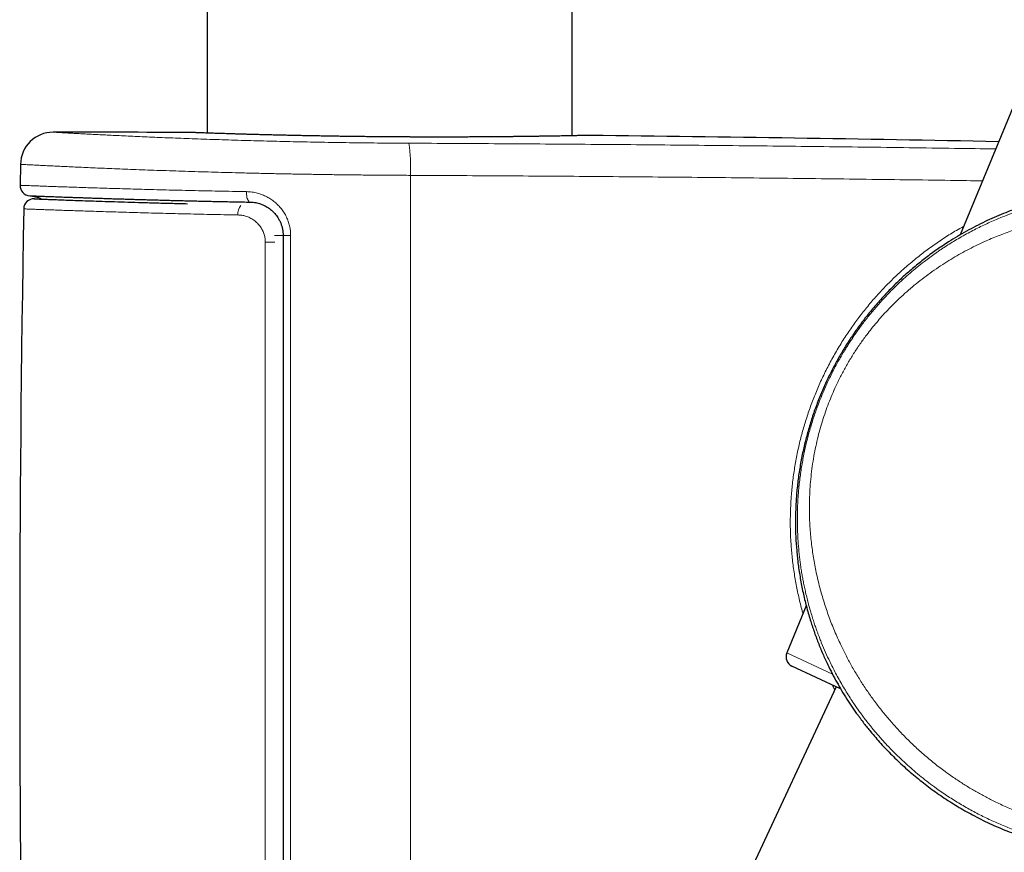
# Model space of a CAD drawing. Header units: millimetres. Extents: x 8 to 1162, y 12 to 2222.
# Tile 51 of 55: x 968 to 1016, y 1862 to 1903. Entities that reach past the tile are written whole.
import ezdxf

# ---------------------------------------------------------------- set-up
doc = ezdxf.new("R2010")
doc.units = ezdxf.units.MM

msp = doc.modelspace()

# ---------------------------------------------------------------- linework, layer by layer
at = {"color": 7, "linetype": 'Continuous', "lineweight": 30}
for p, q in [((995.073, 1897.228), (995.073, 2190.058)), ((977.273, 2182.945), (977.273, 1897.359)), ((1016.66, 1898.826), (1013.995, 1892.397)), ((976.417, 1897.39), (976.4, 1897.39)), ((995.954, 1897.246), (995.937, 1897.246)), ((968.16, 1895.834), (968.141, 1894.813)), ((1006.492, 1874.3), (1005.543, 1872.012)), ((1008.165, 1870.261), (1005.794, 1871.367)), ((1007.943, 1870.365), (998.242, 1849.563)), ((1009, 1868.986), (1009.003, 1868.981))]:
    msp.add_line(p, q, dxfattribs=at)
at = {"color": 8, "linetype": 'Continuous', "lineweight": 0}
for p, q in [((980.547, 1892.363), (980.973, 1892.362)), ((1005.543, 1872.012), (1007.77, 1870.973)), ((1009, 1868.986), (1009.131, 1868.812))]:
    msp.add_line(p, q, dxfattribs=at)
at = {"color": 8, "linetype": 'Continuous', "lineweight": 0, "flags": 128}
for points in [[(987.182, 1895.298), (987.186, 1891.424), (987.189, 1887.549), (987.191, 1883.675), (987.193, 1879.801), (987.194, 1875.926), (987.194, 1872.051), (987.194, 1868.177), (987.193, 1864.302), (987.192, 1860.428), (987.19, 1856.553), (987.187, 1852.679)], [(979.368, 1893.994), (979.348, 1893.997), (979.32, 1894.011), (979.293, 1894.035), (979.269, 1894.069), (979.246, 1894.113), (979.227, 1894.164), (979.21, 1894.223), (979.198, 1894.288), (979.189, 1894.357), (979.184, 1894.429), (979.184, 1894.503)]]:
    msp.add_lwpolyline(points, dxfattribs=at)
at = {"color": 7, "linetype": 'Continuous', "lineweight": 30}
for centre, radius, start, end in [((969.76, 1895.803), 1.6, 89.9629, 178.8891), ((968.173, -551.215), 2448.618, 89.807502, 89.962852), ((968.173, -551.215), 2448.618, 88.88368, 89.34994), ((968.641, 1894.804), 0.5, 178.9356, 267.7585), ((968.82, 1893.654), 0.5, 87.782, 178.9954), ((2228.068, 1871.404), 1259.945, 178.987731, 180.985301), ((1006.005, 1871.82), 0.5, 157.4813, 245)]:
    msp.add_arc(centre, radius, start, end, dxfattribs=at)
at = {"color": 8, "linetype": 'Continuous', "lineweight": 0}
for centre, radius, start, end in [((979.191, 1895.69), 8, 357.1911, 8.4461), ((979.441, 1893.409), 0.674, 141.4191, 183.6179), ((981.264, 1887.649), 4.722, 89.0775, 93.5245), ((980.271, 1866.133), 25.911, 89.3367, 90.3703)]:
    msp.add_arc(centre, radius, start, end, dxfattribs=at)
for points, knots in [([(987.105, 1896.865), (986.878, 1896.866), (986.426, 1896.868), (985.744, 1896.873), (985.062, 1896.88), (984.375, 1896.888), (983.687, 1896.898), (982.996, 1896.909), (982.31, 1896.921), (981.637, 1896.935), (980.98, 1896.95), (980.338, 1896.965), (979.705, 1896.982), (979.077, 1897), (978.458, 1897.018), (977.847, 1897.038), (977.249, 1897.058), (976.673, 1897.078), (976.121, 1897.099), (975.59, 1897.12), (975.077, 1897.14), (974.579, 1897.161), (974.097, 1897.182), (973.634, 1897.203), (973.192, 1897.224), (972.777, 1897.244), (972.391, 1897.262), (972.032, 1897.28), (971.697, 1897.298), (971.384, 1897.314), (971.096, 1897.329), (970.832, 1897.343), (970.596, 1897.356), (970.383, 1897.368), (970.196, 1897.379), (970.04, 1897.387), (969.916, 1897.394), (969.827, 1897.4), (969.771, 1897.403), (969.764, 1897.403), (969.761, 1897.403)], [0, 0, 0, 0, 0.025366, 0.050732, 0.076276, 0.10182, 0.127926, 0.154032, 0.180332, 0.206632, 0.232021, 0.257409, 0.282975, 0.308542, 0.334667, 0.360792, 0.387109, 0.413427, 0.438883, 0.46434, 0.489974, 0.515608, 0.541798, 0.567989, 0.594371, 0.620754, 0.646276, 0.671799, 0.697499, 0.723198, 0.749454, 0.77571, 0.802158, 0.828607, 0.856892, 0.885192, 0.913477, 0.942313, 0.971164, 1, 1, 1, 1]), ([(995.954, 1897.246), (995.951, 1897.246), (995.946, 1897.246), (995.903, 1897.245), (995.831, 1897.244), (995.727, 1897.241), (995.592, 1897.238), (995.428, 1897.235), (995.235, 1897.231), (995.014, 1897.227), (994.765, 1897.222), (994.487, 1897.217), (994.184, 1897.212), (993.855, 1897.206), (993.503, 1897.201), (993.128, 1897.195), (992.731, 1897.19), (992.312, 1897.185), (991.874, 1897.181), (991.417, 1897.176), (990.945, 1897.173), (990.459, 1897.17), (989.958, 1897.167), (989.446, 1897.165), (988.922, 1897.165), (988.389, 1897.164), (987.85, 1897.165), (987.307, 1897.167), (986.76, 1897.169), (986.21, 1897.173), (985.659, 1897.177), (985.11, 1897.183), (984.566, 1897.189), (984.027, 1897.196), (983.495, 1897.204), (982.97, 1897.212), (982.455, 1897.222), (981.952, 1897.231), (981.462, 1897.242), (980.988, 1897.252), (980.532, 1897.263), (980.092, 1897.274), (979.671, 1897.285), (979.27, 1897.296), (978.891, 1897.307), (978.536, 1897.318), (978.206, 1897.328), (977.901, 1897.338), (977.621, 1897.347), (977.367, 1897.356), (977.142, 1897.363), (976.946, 1897.37), (976.779, 1897.376), (976.642, 1897.381), (976.535, 1897.385), (976.458, 1897.388), (976.409, 1897.39), (976.403, 1897.39), (976.4, 1897.39)], [0, 0, 0, 0, 0.016851, 0.033702, 0.051565, 0.069484, 0.087431, 0.105378, 0.123297, 0.141159, 0.159013, 0.176923, 0.194861, 0.212799, 0.230709, 0.248562, 0.266401, 0.284297, 0.302221, 0.320145, 0.33804, 0.355879, 0.373712, 0.391601, 0.409519, 0.427436, 0.445325, 0.463158, 0.480997, 0.498892, 0.516816, 0.53474, 0.552636, 0.570475, 0.588322, 0.606225, 0.624157, 0.642089, 0.659993, 0.67784, 0.695688, 0.713592, 0.731525, 0.749458, 0.767362, 0.78521, 0.80306, 0.820965, 0.838899, 0.856833, 0.874738, 0.892588, 0.910443, 0.928354, 0.946294, 0.964234, 0.982145, 1, 1, 1, 1]), ([(1015.731, 1896.585), (1015.061, 1896.595), (1012.914, 1896.628), (1009.29, 1896.676), (1004.857, 1896.728), (1000.422, 1896.773), (995.985, 1896.811), (991.546, 1896.842), (988.585, 1896.857), (987.105, 1896.865)], [0, 0, 0, 0, 0.0703436, 0.2252459, 0.3801483, 0.5351026, 0.6900569, 0.8450284, 1, 1, 1, 1]), ([(968.16, 1895.834), (968.162, 1895.834), (968.166, 1895.834), (968.199, 1895.832), (968.252, 1895.83), (968.328, 1895.826), (968.425, 1895.821), (968.544, 1895.814), (968.686, 1895.807), (968.859, 1895.798), (969.068, 1895.788), (969.317, 1895.776), (969.597, 1895.762), (969.908, 1895.747), (970.251, 1895.731), (970.626, 1895.713), (971.03, 1895.695), (971.458, 1895.676), (971.907, 1895.656), (972.376, 1895.636), (972.87, 1895.616), (973.392, 1895.595), (973.94, 1895.574), (974.516, 1895.553), (975.114, 1895.532), (975.727, 1895.511), (976.351, 1895.491), (976.986, 1895.471), (977.637, 1895.452), (978.31, 1895.434), (979.002, 1895.416), (979.714, 1895.399), (980.439, 1895.383), (981.168, 1895.368), (981.897, 1895.355), (982.626, 1895.343), (983.363, 1895.332), (984.113, 1895.322), (984.871, 1895.314), (985.639, 1895.307), (986.41, 1895.301), (986.925, 1895.299), (987.182, 1895.298)], [0, 0, 0, 0, 0.021117, 0.042234, 0.063451, 0.084669, 0.106199, 0.127729, 0.149366, 0.171002, 0.196483, 0.221963, 0.24762, 0.273278, 0.299495, 0.325711, 0.352121, 0.37853, 0.403984, 0.429438, 0.455068, 0.480699, 0.506886, 0.533072, 0.559452, 0.585831, 0.611257, 0.636684, 0.662287, 0.687889, 0.714048, 0.740206, 0.766556, 0.792907, 0.818334, 0.843762, 0.869366, 0.89497, 0.921131, 0.947292, 0.973646, 1, 1, 1, 1]), ([(987.182, 1895.298), (988.647, 1895.29), (991.576, 1895.276), (995.97, 1895.245), (1000.361, 1895.208), (1004.752, 1895.163), (1009.142, 1895.111), (1012.587, 1895.067), (1014.567, 1895.036), (1015.086, 1895.029)], [0, 0, 0, 0, 0.157332, 0.314665, 0.472014, 0.629364, 0.786764, 0.944165, 1, 1, 1, 1]), ([(979.184, 1894.503), (978.955, 1894.507), (978.498, 1894.515), (977.828, 1894.529), (977.17, 1894.542), (976.521, 1894.557), (975.885, 1894.572), (975.261, 1894.587), (974.656, 1894.603), (974.078, 1894.618), (973.528, 1894.634), (973.005, 1894.649), (972.503, 1894.664), (972.021, 1894.679), (971.561, 1894.693), (971.122, 1894.708), (970.71, 1894.721), (970.33, 1894.734), (969.983, 1894.746), (969.667, 1894.757), (969.378, 1894.767), (969.117, 1894.777), (968.884, 1894.785), (968.68, 1894.793), (968.507, 1894.799), (968.37, 1894.804), (968.267, 1894.808), (968.195, 1894.811), (968.149, 1894.813), (968.144, 1894.813), (968.141, 1894.813)], [0, 0, 0, 0, 0.035324, 0.070647, 0.106216, 0.141785, 0.178129, 0.214472, 0.251083, 0.287693, 0.323017, 0.35834, 0.393909, 0.429478, 0.46582, 0.502163, 0.538773, 0.575382, 0.610714, 0.646045, 0.681622, 0.717199, 0.753551, 0.789903, 0.826522, 0.863141, 0.897246, 0.93135, 0.965675, 1, 1, 1, 1]), ([(981.34, 1892.37), (981.337, 1892.448), (981.332, 1892.603), (981.291, 1892.832), (981.227, 1893.055), (981.138, 1893.269), (981.027, 1893.472), (980.894, 1893.662), (980.74, 1893.838), (980.568, 1893.996), (980.379, 1894.137), (980.174, 1894.257), (979.956, 1894.355), (979.717, 1894.434), (979.458, 1894.488), (979.275, 1894.498), (979.184, 1894.503)], [0, 0, 0, 0, 0.0669007, 0.1340349, 0.2009466, 0.26817, 0.335614, 0.4028559, 0.4720305, 0.5414181, 0.6106154, 0.683194, 0.7559841, 0.8285854, 0.9142888, 1, 1, 1, 1]), ([(1036.908, 1871.533), (1036.876, 1871.466), (1036.813, 1871.331), (1036.714, 1871.131), (1036.612, 1870.931), (1036.507, 1870.731), (1036.398, 1870.531), (1036.286, 1870.333), (1036.141, 1870.085), (1035.959, 1869.788), (1035.793, 1869.531), (1035.677, 1869.357), (1035.615, 1869.266), (1035.552, 1869.175), (1035.489, 1869.084), (1035.424, 1868.993), (1035.291, 1868.808), (1035.081, 1868.529), (1034.786, 1868.158), (1034.507, 1867.828), (1034.248, 1867.538), (1034.073, 1867.35), (1033.952, 1867.224), (1033.888, 1867.158), (1033.823, 1867.092), (1033.758, 1867.026), (1033.692, 1866.96), (1033.558, 1866.828), (1033.353, 1866.632), (1033.07, 1866.374), (1032.785, 1866.127), (1032.536, 1865.921), (1032.325, 1865.752), (1032.139, 1865.608), (1031.947, 1865.464), (1031.762, 1865.33), (1031.568, 1865.194), (1031.357, 1865.049), (1031.111, 1864.887), (1030.857, 1864.728), (1030.649, 1864.602), (1030.493, 1864.511), (1030.383, 1864.447), (1030.273, 1864.385), (1030.162, 1864.324), (1030.051, 1864.263), (1029.939, 1864.203), (1029.744, 1864.101), (1029.469, 1863.963), (1029.115, 1863.797), (1028.773, 1863.645), (1028.481, 1863.524), (1028.237, 1863.427), (1028.041, 1863.353), (1027.846, 1863.282), (1027.641, 1863.21), (1027.389, 1863.126), (1027.093, 1863.033), (1026.764, 1862.937), (1026.433, 1862.848), (1026.094, 1862.765), (1025.747, 1862.687), (1025.357, 1862.609), (1024.925, 1862.534), (1024.455, 1862.467), (1023.989, 1862.414), (1023.526, 1862.374), (1023.061, 1862.348), (1022.639, 1862.337), (1022.261, 1862.336), (1021.935, 1862.342), (1021.61, 1862.354), (1021.288, 1862.372), (1020.968, 1862.397), (1020.65, 1862.428), (1020.214, 1862.479), (1019.661, 1862.561), (1018.993, 1862.688), (1018.333, 1862.843), (1017.681, 1863.024), (1017.04, 1863.231), (1016.409, 1863.463), (1015.79, 1863.72), (1015.181, 1864.003), (1014.581, 1864.312), (1013.989, 1864.649), (1013.406, 1865.013), (1012.899, 1865.36), (1012.464, 1865.682), (1012.1, 1865.966), (1011.752, 1866.255), (1011.42, 1866.546), (1011.097, 1866.845), (1010.764, 1867.169), (1010.424, 1867.521), (1010.078, 1867.902), (1009.739, 1868.3), (1009.408, 1868.715), (1009.098, 1869.131), (1008.838, 1869.504), (1008.624, 1869.829), (1008.442, 1870.117), (1008.263, 1870.415), (1008.09, 1870.718), (1007.928, 1871.015), (1007.777, 1871.307), (1007.613, 1871.642), (1007.431, 1872.036), (1007.288, 1872.37), (1007.197, 1872.596), (1007.155, 1872.704), (1007.117, 1872.8), (1007.086, 1872.882), (1007.061, 1872.951), (1007.035, 1873.02), (1006.993, 1873.136), (1006.933, 1873.305), (1006.855, 1873.535), (1006.773, 1873.793), (1006.687, 1874.079), (1006.605, 1874.373), (1006.529, 1874.667), (1006.462, 1874.945), (1006.403, 1875.213), (1006.351, 1875.466), (1006.306, 1875.707), (1006.263, 1875.958), (1006.223, 1876.215), (1006.196, 1876.415), (1006.18, 1876.538), (1006.173, 1876.592), (1006.167, 1876.646), (1006.161, 1876.697), (1006.155, 1876.748), (1006.15, 1876.798), (1006.129, 1876.992), (1006.099, 1877.326), (1006.07, 1877.796), (1006.056, 1878.248), (1006.055, 1878.633), (1006.061, 1878.952), (1006.07, 1879.21), (1006.083, 1879.465), (1006.101, 1879.734), (1006.126, 1880.03), (1006.16, 1880.349), (1006.201, 1880.674), (1006.248, 1880.995), (1006.301, 1881.31), (1006.359, 1881.619), (1006.423, 1881.923), (1006.491, 1882.222), (1006.589, 1882.614), (1006.725, 1883.098), (1006.909, 1883.67), (1007.113, 1884.23), (1007.336, 1884.778), (1007.572, 1885.303), (1007.822, 1885.807), (1008.085, 1886.294), (1008.309, 1886.677), (1008.484, 1886.96), (1008.602, 1887.146), (1008.724, 1887.331), (1008.849, 1887.516), (1008.977, 1887.699), (1009.176, 1887.975), (1009.457, 1888.345), (1009.832, 1888.803), (1010.161, 1889.175), (1010.434, 1889.466), (1010.64, 1889.679), (1010.85, 1889.887), (1011.05, 1890.079), (1011.284, 1890.295), (1011.561, 1890.54), (1011.9, 1890.824), (1012.219, 1891.077), (1012.513, 1891.298), (1012.71, 1891.44), (1012.846, 1891.535), (1012.918, 1891.585), (1012.99, 1891.635), (1013.064, 1891.684), (1013.138, 1891.734), (1013.271, 1891.822), (1013.473, 1891.952), (1013.754, 1892.125), (1014.062, 1892.306), (1014.377, 1892.481), (1014.69, 1892.646), (1014.993, 1892.797), (1015.297, 1892.941), (1015.615, 1893.084), (1015.981, 1893.239), (1016.391, 1893.399), (1016.825, 1893.554), (1017.15, 1893.66), (1017.37, 1893.728), (1017.488, 1893.763), (1017.605, 1893.797), (1017.72, 1893.829), (1017.834, 1893.861), (1017.946, 1893.891), (1018.057, 1893.919), (1018.261, 1893.971), (1018.558, 1894.04), (1018.947, 1894.121), (1019.33, 1894.191), (1019.705, 1894.251), (1020.072, 1894.3), (1020.432, 1894.341), (1020.8, 1894.374), (1021.166, 1894.398), (1021.532, 1894.414), (1021.883, 1894.422), (1022.23, 1894.422), (1022.573, 1894.415), (1022.912, 1894.401), (1023.246, 1894.38), (1023.654, 1894.346), (1024.135, 1894.293), (1024.687, 1894.213), (1025.23, 1894.115), (1025.763, 1894.001), (1026.295, 1893.868), (1026.825, 1893.717), (1027.353, 1893.546), (1027.872, 1893.36), (1028.382, 1893.156), (1028.852, 1892.951), (1029.286, 1892.745), (1029.686, 1892.542), (1030.082, 1892.327), (1030.473, 1892.101), (1030.86, 1891.863), (1031.205, 1891.637), (1031.509, 1891.427), (1031.775, 1891.236), (1032.039, 1891.038), (1032.3, 1890.834), (1032.559, 1890.623), (1032.814, 1890.406), (1033.067, 1890.182), (1033.33, 1889.939), (1033.604, 1889.674), (1033.888, 1889.386), (1034.167, 1889.088), (1034.442, 1888.779), (1034.712, 1888.46), (1034.97, 1888.139), (1035.243, 1887.78), (1035.531, 1887.38), (1035.835, 1886.924), (1036.13, 1886.449), (1036.314, 1886.122), (1036.407, 1885.957)], [0, 0, 0, 0, 0.002429, 0.004872, 0.007334, 0.009816, 0.012322, 0.014853, 0.017413, 0.021942, 0.026644, 0.027906, 0.029181, 0.030468, 0.031769, 0.033083, 0.03441, 0.039827, 0.045571, 0.051647, 0.055844, 0.06019, 0.061353, 0.062526, 0.06371, 0.064904, 0.066108, 0.067323, 0.072145, 0.07716, 0.082369, 0.087059, 0.090073, 0.093226, 0.096517, 0.099753, 0.10247, 0.106156, 0.110166, 0.114497, 0.118408, 0.120139, 0.12187, 0.123601, 0.125333, 0.127065, 0.128796, 0.130528, 0.13608, 0.14139, 0.146459, 0.151287, 0.154199, 0.157015, 0.159737, 0.162506, 0.165699, 0.170307, 0.174745, 0.179142, 0.183676, 0.188209, 0.192741, 0.19877, 0.204686, 0.21049, 0.216184, 0.22177, 0.227541, 0.231483, 0.235385, 0.239245, 0.243065, 0.246846, 0.250587, 0.25429, 0.262179, 0.269966, 0.277657, 0.285261, 0.292785, 0.300237, 0.307625, 0.314976, 0.322367, 0.329805, 0.337299, 0.344857, 0.349936, 0.35505, 0.360013, 0.364779, 0.369623, 0.374546, 0.380158, 0.385873, 0.391694, 0.397624, 0.403664, 0.409203, 0.412984, 0.416848, 0.420795, 0.424826, 0.428771, 0.432369, 0.43611, 0.441573, 0.447315, 0.448642, 0.449984, 0.451339, 0.452208, 0.453013, 0.453869, 0.454776, 0.457266, 0.460076, 0.463205, 0.466653, 0.470421, 0.473805, 0.477191, 0.480332, 0.483319, 0.486152, 0.48883, 0.492129, 0.495158, 0.495801, 0.49643, 0.497046, 0.497648, 0.498237, 0.498812, 0.499373, 0.504978, 0.510369, 0.515545, 0.520508, 0.523517, 0.526443, 0.529284, 0.532194, 0.535595, 0.539334, 0.543014, 0.546635, 0.550198, 0.553704, 0.557152, 0.560544, 0.563879, 0.570549, 0.577142, 0.583666, 0.590126, 0.596527, 0.602513, 0.608556, 0.614662, 0.617079, 0.619506, 0.621944, 0.624394, 0.626855, 0.629328, 0.635695, 0.642279, 0.649081, 0.652365, 0.655699, 0.659082, 0.662354, 0.665113, 0.669908, 0.674949, 0.680237, 0.683862, 0.687595, 0.688591, 0.689594, 0.690604, 0.691622, 0.692647, 0.693679, 0.697155, 0.700954, 0.705076, 0.709511, 0.713468, 0.717354, 0.72124, 0.725127, 0.729461, 0.735034, 0.740351, 0.745412, 0.746854, 0.748275, 0.749673, 0.751049, 0.752403, 0.753734, 0.755044, 0.756332, 0.76098, 0.765517, 0.769942, 0.774255, 0.778458, 0.78255, 0.786532, 0.790943, 0.794925, 0.798851, 0.802722, 0.80654, 0.810305, 0.814016, 0.817676, 0.823882, 0.830006, 0.836052, 0.842024, 0.847926, 0.854015, 0.86007, 0.866095, 0.872096, 0.878076, 0.882982, 0.887927, 0.892912, 0.89794, 0.903015, 0.908139, 0.911812, 0.915523, 0.919272, 0.923059, 0.926886, 0.930753, 0.934661, 0.938611, 0.943285, 0.948042, 0.952882, 0.957808, 0.96282, 0.967918, 0.972697, 0.979239, 0.98597, 0.99289, 1, 1, 1, 1]), ([(968.32, 1893.663), (968.322, 1893.663), (968.326, 1893.662), (968.358, 1893.661), (968.409, 1893.659), (968.487, 1893.656), (968.595, 1893.652), (968.741, 1893.647), (968.918, 1893.64), (969.126, 1893.633), (969.367, 1893.624), (969.64, 1893.614), (969.944, 1893.604), (970.275, 1893.592), (970.631, 1893.58), (971.009, 1893.568), (971.415, 1893.554), (971.85, 1893.54), (972.314, 1893.526), (972.808, 1893.511), (973.327, 1893.496), (973.862, 1893.48), (974.41, 1893.465), (974.969, 1893.451), (975.549, 1893.436), (976.151, 1893.421), (976.776, 1893.407), (977.423, 1893.393), (978.086, 1893.379), (978.541, 1893.371), (978.768, 1893.367)], [0, 0, 0, 0, 0.029683, 0.05937, 0.089195, 0.11902, 0.155263, 0.191506, 0.228002, 0.264497, 0.301787, 0.339077, 0.376642, 0.414206, 0.450449, 0.486692, 0.523187, 0.559682, 0.596971, 0.63426, 0.671823, 0.709386, 0.745088, 0.78079, 0.816733, 0.852675, 0.889376, 0.926076, 0.963038, 1, 1, 1, 1]), ([(978.768, 1893.367), (978.831, 1893.363), (978.957, 1893.356), (979.152, 1893.31), (979.352, 1893.233), (979.546, 1893.118), (979.693, 1892.994), (979.797, 1892.88), (979.887, 1892.763), (979.977, 1892.611), (980.053, 1892.418), (980.096, 1892.228), (980.101, 1892.101), (980.104, 1892.044)], [0, 0, 0, 0, 0.094648, 0.190823, 0.300266, 0.412394, 0.520957, 0.576886, 0.632812, 0.730709, 0.82472, 0.921384, 1, 1, 1, 1]), ([(1036.075, 1885.161), (1035.97, 1885.337), (1035.761, 1885.685), (1035.424, 1886.197), (1035.074, 1886.695), (1034.71, 1887.176), (1034.335, 1887.638), (1033.951, 1888.082), (1033.558, 1888.507), (1033.154, 1888.916), (1032.738, 1889.31), (1032.31, 1889.69), (1031.87, 1890.054), (1031.422, 1890.4), (1030.965, 1890.728), (1030.578, 1890.987), (1030.267, 1891.183), (1030.035, 1891.323), (1029.8, 1891.459), (1029.565, 1891.591), (1029.328, 1891.718), (1029.089, 1891.841), (1028.848, 1891.959), (1028.483, 1892.13), (1027.987, 1892.344), (1027.353, 1892.587), (1026.708, 1892.802), (1026.098, 1892.977), (1025.524, 1893.117), (1024.989, 1893.23), (1024.448, 1893.324), (1023.902, 1893.4), (1023.312, 1893.462), (1022.679, 1893.504), (1022.004, 1893.522), (1021.327, 1893.511), (1020.655, 1893.473), (1019.99, 1893.408), (1019.334, 1893.316), (1018.682, 1893.199), (1018.01, 1893.049), (1017.324, 1892.865), (1016.626, 1892.644), (1015.939, 1892.392), (1015.346, 1892.143), (1014.846, 1891.911), (1014.435, 1891.705), (1014.032, 1891.489), (1013.638, 1891.261), (1013.239, 1891.015), (1012.837, 1890.75), (1012.434, 1890.465), (1012.044, 1890.17), (1011.668, 1889.864), (1011.299, 1889.545), (1010.962, 1889.232), (1010.655, 1888.93), (1010.381, 1888.645), (1010.118, 1888.354), (1009.864, 1888.059), (1009.62, 1887.759), (1009.352, 1887.409), (1009.065, 1887.008), (1008.764, 1886.55), (1008.483, 1886.083), (1008.222, 1885.607), (1007.993, 1885.149), (1007.794, 1884.71), (1007.621, 1884.293), (1007.461, 1883.869), (1007.315, 1883.44), (1007.183, 1883.003), (1007.061, 1882.551), (1006.953, 1882.083), (1006.858, 1881.598), (1006.78, 1881.106), (1006.719, 1880.607), (1006.676, 1880.107), (1006.652, 1879.648), (1006.643, 1879.231), (1006.644, 1878.849), (1006.655, 1878.464), (1006.677, 1878.076), (1006.709, 1877.686), (1006.763, 1877.182), (1006.852, 1876.566), (1006.993, 1875.841), (1007.169, 1875.117), (1007.38, 1874.4), (1007.624, 1873.693), (1007.902, 1872.997), (1008.191, 1872.36), (1008.483, 1871.78), (1008.771, 1871.257), (1009.077, 1870.746), (1009.402, 1870.245), (1009.745, 1869.757), (1010.105, 1869.281), (1010.48, 1868.823), (1010.869, 1868.379), (1011.296, 1867.927), (1011.762, 1867.47), (1012.27, 1867.013), (1012.795, 1866.58), (1013.302, 1866.196), (1013.786, 1865.858), (1014.242, 1865.561), (1014.708, 1865.281), (1015.182, 1865.018), (1015.701, 1864.753), (1016.268, 1864.489), (1016.883, 1864.234), (1017.51, 1864.004), (1018.093, 1863.818), (1018.629, 1863.667), (1019.116, 1863.547), (1019.508, 1863.462), (1019.802, 1863.405), (1019.997, 1863.37), (1020.193, 1863.337), (1020.39, 1863.306), (1020.587, 1863.278), (1020.949, 1863.231), (1021.478, 1863.176), (1022.173, 1863.133), (1022.873, 1863.119), (1023.462, 1863.132), (1023.942, 1863.158), (1024.312, 1863.187), (1024.682, 1863.224), (1025.053, 1863.269), (1025.425, 1863.322), (1025.82, 1863.388), (1026.236, 1863.47), (1026.669, 1863.571), (1027.094, 1863.686), (1027.516, 1863.816), (1027.93, 1863.957), (1028.293, 1864.093), (1028.603, 1864.218), (1028.869, 1864.331), (1029.136, 1864.45), (1029.404, 1864.575), (1029.673, 1864.707), (1029.943, 1864.845), (1030.272, 1865.02), (1030.656, 1865.237), (1031.092, 1865.5), (1031.523, 1865.777), (1031.952, 1866.07), (1032.392, 1866.39), (1032.834, 1866.731), (1033.248, 1867.075), (1033.522, 1867.316), (1033.668, 1867.45), (1033.713, 1867.49), (1033.757, 1867.531), (1033.801, 1867.572), (1033.844, 1867.613), (1033.991, 1867.751), (1034.23, 1867.986), (1034.551, 1868.32), (1034.816, 1868.614), (1035.031, 1868.865), (1035.163, 1869.024), (1035.248, 1869.131), (1035.291, 1869.184), (1035.333, 1869.238), (1035.374, 1869.291), (1035.415, 1869.344), (1035.485, 1869.436), (1035.584, 1869.569), (1035.709, 1869.743), (1035.829, 1869.916), (1035.943, 1870.088), (1036.053, 1870.259), (1036.182, 1870.467), (1036.329, 1870.715), (1036.49, 1871.005), (1036.642, 1871.297), (1036.735, 1871.494), (1036.782, 1871.592)], [0, 0, 0, 0, 0.0081333, 0.0161066, 0.023924, 0.0315899, 0.0391093, 0.0463566, 0.0534724, 0.0604622, 0.0673316, 0.0742084, 0.0809732, 0.087633, 0.094195, 0.1006669, 0.1038147, 0.1069436, 0.1100545, 0.1131486, 0.1162267, 0.11929, 0.1223394, 0.125376, 0.1330664, 0.1407369, 0.148403, 0.1560801, 0.1622402, 0.168425, 0.174642, 0.1808988, 0.1872027, 0.1948899, 0.20263, 0.2104352, 0.2183171, 0.2260199, 0.2337646, 0.2415612, 0.2494189, 0.2581443, 0.2668689, 0.2756046, 0.2844158, 0.289972, 0.2954933, 0.3009827, 0.3064435, 0.3118792, 0.3178619, 0.323762, 0.3295846, 0.3353351, 0.3410191, 0.3469037, 0.3515758, 0.3561886, 0.3607465, 0.3652537, 0.369715, 0.3741352, 0.3804335, 0.3866616, 0.3928357, 0.3989724, 0.4050887, 0.4101828, 0.4152846, 0.4204042, 0.4255513, 0.4307356, 0.4359666, 0.4415925, 0.4472861, 0.4530574, 0.4589159, 0.4648707, 0.4706635, 0.4751511, 0.4796823, 0.4842601, 0.4888872, 0.4935664, 0.4983002, 0.5070943, 0.5159665, 0.5249309, 0.5339252, 0.5428627, 0.5517987, 0.5607459, 0.5678226, 0.5748507, 0.5818369, 0.5887883, 0.5957834, 0.6026617, 0.6094851, 0.6162616, 0.6229992, 0.6308019, 0.6385491, 0.6462549, 0.6539336, 0.6600961, 0.666241, 0.6723762, 0.6785097, 0.6846493, 0.6922147, 0.6998219, 0.7074849, 0.7152175, 0.7210447, 0.7269237, 0.7328597, 0.7352085, 0.7375671, 0.739936, 0.7423154, 0.7447056, 0.7471068, 0.7555008, 0.7640307, 0.7727075, 0.7815412, 0.7862346, 0.790975, 0.7957638, 0.8006022, 0.8054913, 0.8104323, 0.8163773, 0.8223052, 0.8281683, 0.834024, 0.8400398, 0.8458707, 0.849745, 0.8536791, 0.8576733, 0.8617281, 0.865844, 0.8700213, 0.8742605, 0.8812815, 0.8883662, 0.8955159, 0.9027317, 0.9102236, 0.9184221, 0.9262735, 0.9328969, 0.9337446, 0.9345877, 0.9354262, 0.9362602, 0.9370896, 0.9379146, 0.9446655, 0.9510153, 0.9569688, 0.9606839, 0.9642311, 0.9651327, 0.9660229, 0.966902, 0.9677698, 0.9686265, 0.969472, 0.9722449, 0.9749312, 0.9775336, 0.9800549, 0.9824984, 0.9848675, 0.9887925, 0.992607, 0.9963345, 1, 1, 1, 1]), ([(1006.335, 1873.922), (1006.322, 1873.968), (1006.241, 1874.238), (1006.121, 1874.741), (1005.977, 1875.43), (1005.866, 1876.124), (1005.784, 1876.816), (1005.732, 1877.505), (1005.709, 1878.188), (1005.714, 1878.872), (1005.747, 1879.561), (1005.811, 1880.255), (1005.904, 1880.953), (1006.028, 1881.646), (1006.179, 1882.326), (1006.357, 1882.992), (1006.56, 1883.645), (1006.79, 1884.288), (1007.049, 1884.927), (1007.338, 1885.561), (1007.656, 1886.188), (1008, 1886.8), (1008.367, 1887.392), (1008.755, 1887.963), (1009.162, 1888.513), (1009.592, 1889.045), (1010.047, 1889.564), (1010.529, 1890.067), (1011.036, 1890.554), (1011.564, 1891.019), (1012.106, 1891.458), (1012.661, 1891.87), (1013.229, 1892.254), (1013.731, 1892.569), (1014.048, 1892.746), (1014.167, 1892.811)], [0, 0, 0, 0, 0.006471, 0.038313, 0.070184, 0.102055, 0.133897, 0.164841, 0.195811, 0.226781, 0.257725, 0.289568, 0.321439, 0.353311, 0.385154, 0.416096, 0.447064, 0.478032, 0.508974, 0.54081, 0.572676, 0.604541, 0.636378, 0.667388, 0.698424, 0.72946, 0.76047, 0.792374, 0.824306, 0.856239, 0.888142, 0.919271, 0.950426, 0.981582, 1, 1, 1, 1]), ([(981.34, 1853.405), (981.34, 1854.853), (981.34, 1857.75), (981.341, 1862.095), (981.341, 1866.44), (981.341, 1870.786), (981.341, 1875.131), (981.341, 1879.477), (981.341, 1883.823), (981.34, 1888.121), (981.34, 1890.97), (981.34, 1892.37)], [0, 0, 0, 0, 0.1115078, 0.2230156, 0.3345291, 0.4460426, 0.5575733, 0.669104, 0.7806405, 0.8921769, 1, 1, 1, 1]), ([(980.104, 1892.044), (980.104, 1891.877), (980.104, 1889.837), (980.105, 1885.923), (980.105, 1880.302), (980.105, 1874.68), (980.105, 1869.058), (980.105, 1863.435), (980.105, 1858.298), (980.104, 1855.035), (980.104, 1853.646)], [0, 0, 0, 0, 0.013021, 0.159418, 0.305816, 0.452213, 0.59864, 0.745067, 0.891494, 1, 1, 1, 1]), ([(1007.88, 1870.231), (1007.876, 1870.237), (1007.834, 1870.308), (1007.795, 1870.382), (1007.76, 1870.45)], [0, 0, 0, 0, 0.088835, 1, 1, 1, 1])]:
    msp.add_open_spline(points, degree=3, knots=knots, dxfattribs=at)
at = {"color": 7, "linetype": 'Continuous', "lineweight": 30}
for points, knots in [([(995.937, 1897.246), (995.937, 1897.246), (995.936, 1897.246), (995.928, 1897.246), (995.911, 1897.246), (995.885, 1897.245), (995.848, 1897.244), (995.803, 1897.243), (995.748, 1897.242), (995.684, 1897.241), (995.611, 1897.239), (995.529, 1897.237), (995.437, 1897.235), (995.337, 1897.233), (995.227, 1897.231), (995.109, 1897.229), (994.982, 1897.226), (994.847, 1897.224), (994.703, 1897.221), (994.551, 1897.218), (994.391, 1897.215), (994.224, 1897.213), (994.049, 1897.21), (993.867, 1897.207), (993.676, 1897.204), (993.478, 1897.201), (993.272, 1897.198), (993.06, 1897.195), (992.841, 1897.192), (992.617, 1897.189), (992.387, 1897.186), (992.151, 1897.184), (991.909, 1897.181), (991.661, 1897.179), (991.408, 1897.177), (991.15, 1897.175), (990.887, 1897.173), (990.618, 1897.171), (990.345, 1897.169), (990.069, 1897.168), (989.79, 1897.167), (989.507, 1897.166), (989.221, 1897.165), (988.931, 1897.165), (988.639, 1897.165), (988.345, 1897.165), (988.05, 1897.165), (987.752, 1897.166), (987.451, 1897.167), (987.149, 1897.168), (986.846, 1897.169), (986.542, 1897.171), (986.241, 1897.173), (985.94, 1897.175), (985.64, 1897.178), (985.34, 1897.181), (985.039, 1897.184), (984.739, 1897.187), (984.439, 1897.191), (984.14, 1897.195), (983.844, 1897.199), (983.549, 1897.204), (983.256, 1897.208), (982.967, 1897.213), (982.682, 1897.218), (982.4, 1897.223), (982.122, 1897.228), (981.85, 1897.234), (981.582, 1897.239), (981.318, 1897.245), (981.059, 1897.251), (980.803, 1897.257), (980.552, 1897.263), (980.306, 1897.269), (980.066, 1897.275), (979.833, 1897.281), (979.607, 1897.287), (979.387, 1897.293), (979.173, 1897.299), (978.964, 1897.305), (978.763, 1897.311), (978.568, 1897.317), (978.382, 1897.323), (978.204, 1897.329), (978.033, 1897.334), (977.87, 1897.339), (977.715, 1897.344), (977.568, 1897.349), (977.43, 1897.354), (977.299, 1897.358), (977.178, 1897.362), (977.064, 1897.366), (976.96, 1897.37), (976.865, 1897.373), (976.778, 1897.377), (976.701, 1897.379), (976.633, 1897.382), (976.574, 1897.384), (976.524, 1897.386), (976.483, 1897.387), (976.453, 1897.388), (976.431, 1897.389), (976.419, 1897.39), (976.418, 1897.39), (976.417, 1897.39)], [0, 0, 0, 0, 0.005236, 0.014196, 0.023734, 0.033626, 0.043481, 0.05326, 0.06315, 0.073034, 0.082896, 0.092753, 0.102618, 0.112504, 0.122424, 0.132357, 0.142209, 0.152103, 0.162021, 0.171947, 0.181858, 0.191735, 0.20157, 0.211406, 0.221276, 0.23119, 0.241127, 0.251065, 0.260977, 0.270843, 0.280644, 0.290511, 0.30039, 0.31025, 0.320107, 0.329972, 0.339858, 0.349778, 0.359703, 0.369562, 0.379424, 0.389287, 0.399153, 0.409021, 0.418891, 0.428766, 0.438598, 0.44844, 0.458337, 0.468265, 0.478196, 0.488095, 0.497938, 0.507711, 0.517482, 0.527292, 0.537136, 0.547011, 0.556909, 0.566825, 0.576754, 0.586689, 0.596623, 0.606548, 0.61646, 0.626352, 0.636218, 0.646055, 0.655859, 0.665666, 0.675516, 0.685414, 0.695339, 0.705268, 0.715172, 0.725029, 0.734834, 0.744669, 0.754556, 0.764472, 0.774404, 0.784333, 0.79424, 0.80411, 0.813939, 0.823841, 0.833716, 0.843577, 0.853441, 0.863316, 0.873218, 0.883158, 0.893058, 0.902922, 0.912807, 0.922706, 0.932609, 0.942508, 0.952394, 0.962277, 0.972117, 0.981987, 0.991897, 1, 1, 1, 1]), ([(968.621, 1894.304), (968.622, 1894.304), (968.623, 1894.304), (968.63, 1894.304), (968.647, 1894.303), (968.674, 1894.302), (968.711, 1894.301), (968.757, 1894.299), (968.813, 1894.297), (968.877, 1894.294), (968.952, 1894.291), (969.035, 1894.288), (969.127, 1894.285), (969.228, 1894.281), (969.338, 1894.277), (969.457, 1894.272), (969.586, 1894.267), (969.723, 1894.262), (969.869, 1894.257), (970.024, 1894.251), (970.188, 1894.245), (970.361, 1894.239), (970.542, 1894.233), (970.731, 1894.226), (970.928, 1894.219), (971.134, 1894.212), (971.348, 1894.205), (971.57, 1894.197), (971.8, 1894.189), (972.037, 1894.181), (972.281, 1894.174), (972.533, 1894.165), (972.792, 1894.157), (973.059, 1894.149), (973.333, 1894.141), (973.615, 1894.132), (973.903, 1894.124), (974.198, 1894.115), (974.499, 1894.107), (974.806, 1894.098), (975.118, 1894.09), (975.436, 1894.081), (975.76, 1894.073), (976.09, 1894.064), (976.425, 1894.056), (976.765, 1894.048), (977.11, 1894.04), (977.46, 1894.032), (977.816, 1894.024), (978.176, 1894.017), (978.54, 1894.01), (978.908, 1894.002), (979.184, 1893.997), (979.339, 1893.995), (979.369, 1893.994)], [0, 0, 0, 0, 0.010409, 0.028494, 0.047621, 0.067104, 0.086798, 0.106594, 0.126442, 0.146306, 0.166141, 0.185912, 0.205587, 0.225143, 0.24485, 0.264594, 0.284313, 0.30402, 0.323731, 0.343457, 0.363214, 0.383016, 0.402866, 0.422554, 0.442264, 0.46202, 0.481804, 0.5016, 0.521388, 0.541149, 0.560865, 0.580536, 0.600231, 0.619979, 0.639772, 0.659596, 0.679432, 0.699261, 0.719064, 0.738825, 0.758522, 0.778204, 0.797965, 0.817692, 0.8374, 0.857106, 0.876822, 0.896562, 0.916342, 0.93618, 0.95589, 0.975578, 0.995358, 1, 1, 1, 1]), ([(968.653, 1894.302), (968.684, 1894.299), (968.746, 1894.292), (968.828, 1894.275), (968.896, 1894.259), (968.953, 1894.243), (969.01, 1894.225), (969.068, 1894.204), (969.135, 1894.177), (969.181, 1894.153), (969.207, 1894.139)], [0, 0, 0, 0, 0.164245, 0.321155, 0.428484, 0.525698, 0.627489, 0.733943, 0.845135, 1, 1, 1, 1]), ([(1018.944, 1894.266), (1018.789, 1894.234), (1018.479, 1894.171), (1017.997, 1894.054), (1017.506, 1893.919), (1017.023, 1893.768), (1016.556, 1893.605), (1016.105, 1893.433), (1015.656, 1893.245), (1015.205, 1893.04), (1014.754, 1892.818), (1014.304, 1892.578), (1013.861, 1892.324), (1013.572, 1892.143), (1013.428, 1892.052)], [0, 0, 0, 0, 0.0868425, 0.1736901, 0.2620283, 0.3503719, 0.4301139, 0.509955, 0.5898126, 0.6695769, 0.7521377, 0.8347738, 0.9174223, 1, 1, 1, 1]), ([(968.831, 1894.153), (968.836, 1894.153), (968.847, 1894.152), (968.934, 1894.149), (969.072, 1894.144), (969.267, 1894.137), (969.518, 1894.127), (969.825, 1894.116), (970.186, 1894.102), (970.599, 1894.087), (971.063, 1894.071), (971.576, 1894.054), (972.136, 1894.035), (972.741, 1894.015), (973.391, 1893.995), (974.083, 1893.975), (974.815, 1893.954), (975.555, 1893.934), (976.067, 1893.922), (976.309, 1893.916)], [0, 0, 0, 0, 0.059581, 0.119097, 0.178483, 0.237684, 0.29665, 0.355525, 0.414474, 0.473495, 0.532579, 0.591717, 0.650894, 0.7101, 0.769326, 0.828568, 0.887829, 0.946936, 1, 1, 1, 1]), ([(979.368, 1893.993), (979.396, 1893.993), (979.465, 1893.991), (979.575, 1893.978), (979.695, 1893.956), (979.813, 1893.924), (979.929, 1893.884), (980.041, 1893.835), (980.15, 1893.778), (980.255, 1893.713), (980.353, 1893.641), (980.445, 1893.563), (980.531, 1893.478), (980.61, 1893.387), (980.682, 1893.289), (980.729, 1893.22), (980.749, 1893.182), (980.75, 1893.181)], [0, 0, 0, 0, 0.05322, 0.130195, 0.206533, 0.281867, 0.356155, 0.430426, 0.504232, 0.577241, 0.649164, 0.719765, 0.789616, 0.858378, 0.927647, 0.997043, 1, 1, 1, 1]), ([(980.751, 1893.179), (980.756, 1893.17), (980.791, 1893.116), (980.841, 1893.008), (980.9, 1892.853), (980.941, 1892.693), (980.968, 1892.528), (980.972, 1892.417), (980.973, 1892.362)], [0, 0, 0, 0, 0.03543, 0.228391, 0.421602, 0.614837, 0.807732, 1, 1, 1, 1]), ([(980.973, 1892.362), (980.973, 1892.029), (980.973, 1890.362), (980.973, 1887.363), (980.973, 1883.363), (980.973, 1879.363), (980.973, 1875.363), (980.973, 1871.2), (980.973, 1866.875), (980.973, 1862.387), (980.973, 1857.9), (980.973, 1854.908), (980.973, 1853.412)], [0, 0, 0, 0, 0.025673, 0.128366, 0.231059, 0.333752, 0.436449, 0.539147, 0.654357, 0.769567, 0.884783, 1, 1, 1, 1]), ([(1013.428, 1892.052), (1013.24, 1891.929), (1012.865, 1891.682), (1012.322, 1891.283), (1011.794, 1890.862), (1011.28, 1890.416), (1010.781, 1889.944), (1010.298, 1889.446), (1009.836, 1888.928), (1009.417, 1888.415), (1009.037, 1887.911), (1008.691, 1887.413), (1008.359, 1886.897), (1008.045, 1886.363), (1007.749, 1885.817), (1007.57, 1885.443), (1007.48, 1885.256)], [0, 0, 0, 0, 0.073603, 0.147269, 0.220936, 0.294538, 0.370278, 0.446088, 0.521898, 0.597638, 0.663196, 0.728843, 0.796434, 0.864024, 0.932012, 1, 1, 1, 1]), ([(1007.48, 1885.256), (1007.412, 1885.106), (1007.275, 1884.806), (1007.065, 1884.293), (1006.852, 1883.717), (1006.644, 1883.075), (1006.464, 1882.426), (1006.309, 1881.763), (1006.181, 1881.088), (1006.081, 1880.402), (1006.01, 1879.711), (1005.97, 1879.026), (1005.958, 1878.345), (1005.975, 1877.671), (1006.019, 1876.998), (1006.093, 1876.322), (1006.195, 1875.642), (1006.329, 1874.962), (1006.489, 1874.286), (1006.62, 1873.843), (1006.685, 1873.621)], [0, 0, 0, 0, 0.041422, 0.082882, 0.139356, 0.195879, 0.252403, 0.308877, 0.366991, 0.425158, 0.483325, 0.541439, 0.597913, 0.654437, 0.71096, 0.767435, 0.82555, 0.883717, 0.941885, 1, 1, 1, 1]), ([(1006.685, 1873.621), (1006.745, 1873.435), (1006.864, 1873.064), (1007.069, 1872.514), (1007.292, 1871.971), (1007.522, 1871.468), (1007.752, 1871.006), (1007.979, 1870.583), (1008.218, 1870.167), (1008.469, 1869.761), (1008.731, 1869.363), (1008.91, 1869.111), (1009, 1868.986)], [0, 0, 0, 0, 0.1100081, 0.2200123, 0.3310392, 0.4420608, 0.5339246, 0.6258367, 0.717689, 0.8117749, 0.9059291, 1, 1, 1, 1]), ([(1009.131, 1868.812), (1009.189, 1868.734), (1009.348, 1868.52), (1009.598, 1868.21), (1009.875, 1867.882), (1010.132, 1867.592), (1010.397, 1867.306), (1010.674, 1867.023), (1010.961, 1866.742), (1011.258, 1866.466), (1011.564, 1866.194), (1011.88, 1865.929), (1012.204, 1865.669), (1012.536, 1865.417), (1012.876, 1865.171), (1013.226, 1864.932), (1013.583, 1864.701), (1013.95, 1864.477), (1014.322, 1864.263), (1014.711, 1864.052), (1015.117, 1863.846), (1015.539, 1863.647), (1015.963, 1863.461), (1016.393, 1863.286), (1016.826, 1863.125), (1017.262, 1862.975), (1017.695, 1862.84), (1018.122, 1862.72), (1018.539, 1862.614), (1018.947, 1862.521), (1019.348, 1862.44), (1019.745, 1862.371), (1020.136, 1862.312), (1020.519, 1862.263), (1020.891, 1862.225), (1021.232, 1862.197), (1021.541, 1862.178), (1021.822, 1862.166), (1022.092, 1862.159), (1022.352, 1862.156), (1022.602, 1862.157), (1022.84, 1862.162), (1023.065, 1862.17), (1023.268, 1862.18), (1023.449, 1862.19), (1023.611, 1862.202), (1023.76, 1862.214), (1023.896, 1862.226), (1024.018, 1862.238), (1024.126, 1862.249), (1024.218, 1862.259), (1024.292, 1862.268), (1024.351, 1862.276), (1024.376, 1862.279), (1024.388, 1862.281)], [0, 0, 0, 0, 0.0138517, 0.0380763, 0.0558488, 0.0736212, 0.0914793, 0.1093373, 0.1274811, 0.1456247, 0.1638757, 0.1821265, 0.2004845, 0.2188424, 0.2373259, 0.2558092, 0.2747, 0.2935906, 0.3126266, 0.3316627, 0.3526294, 0.3735963, 0.3947593, 0.4159225, 0.4376917, 0.4594612, 0.4814308, 0.5034008, 0.5248095, 0.5462185, 0.5677941, 0.58937, 0.6114471, 0.6335244, 0.655766, 0.6780076, 0.6965618, 0.7151159, 0.7337658, 0.7524157, 0.7713724, 0.7903289, 0.8093978, 0.8284665, 0.8453665, 0.8622665, 0.8792608, 0.896255, 0.9135675, 0.9308797, 0.9483138, 0.9657477, 0.9829823, 1, 1, 1, 1])]:
    msp.add_open_spline(points, degree=3, knots=knots, dxfattribs=at)

doc.saveas('drawing.dxf')
